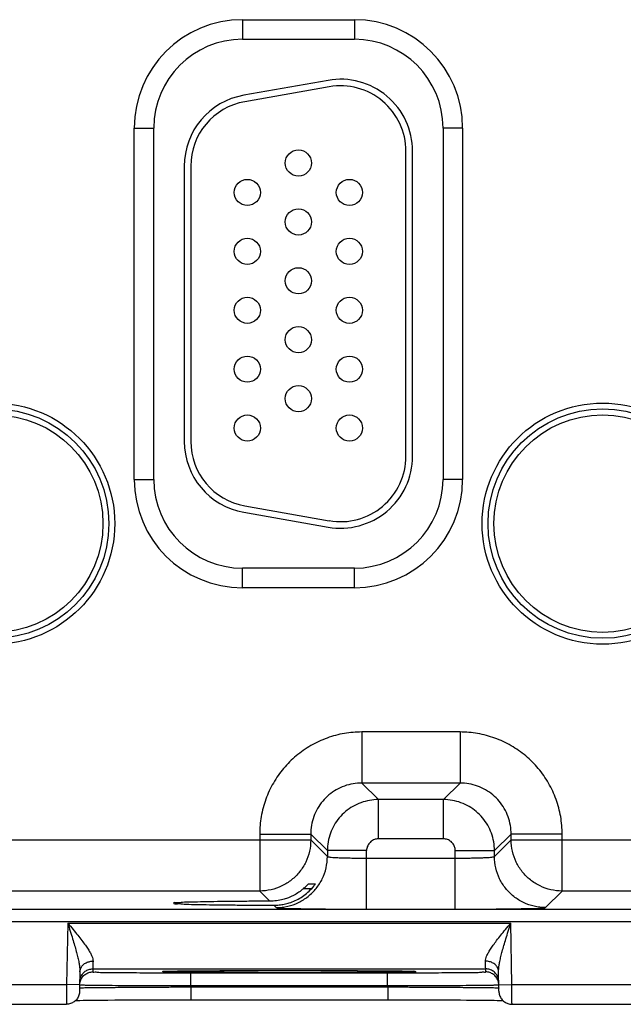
# Model space of a CAD drawing. Header units: inches. Extents: x 0 to 34, y 0 to 22.
# Tile 23 of 41: x 14.1 to 15, y 15.2 to 16.7. Entities that reach past the tile are written whole.
import ezdxf

# ---------------------------------------------------------------- set-up
doc = ezdxf.new("R2010")
doc.units = ezdxf.units.IN
doc.header["$LTSCALE"] = 1.87
doc.header["$MEASUREMENT"] = 0
doc.layers.get('0').update_dxf_attribs({"linetype": 'CONTINUOUS'})

msp = doc.modelspace()

# ---------------------------------------------------------------- linework, layer by layer
at = {"color": 7, "linetype": 'CONTINUOUS'}
for p, q in [((14.4541, 16.7491), (14.6251, 16.7491)), ((14.4541, 16.7491), (14.4541, 16.7191)), ((14.6251, 16.7491), (14.6251, 16.7191)), ((14.4541, 16.7191), (14.6251, 16.7191)), ((14.5849, 16.6564), (14.4559, 16.6337)), ((14.5867, 16.6466), (14.4577, 16.6238)), ((14.2885, 16.5836), (14.3185, 16.5836)), ((14.2885, 16.0466), (14.2885, 16.5836)), ((14.3185, 16.0466), (14.3185, 16.5836)), ((14.7906, 16.5836), (14.7606, 16.5836)), ((14.7606, 16.5836), (14.7606, 16.0466)), ((14.7906, 16.5836), (14.7906, 16.0466)), ((14.704, 16.0821), (14.704, 16.5481)), ((14.714, 16.0821), (14.714, 16.5481)), ((14.365, 16.5253), (14.365, 16.1048)), ((14.375, 16.5253), (14.375, 16.1048)), ((14.2885, 16.0466), (14.3185, 16.0466)), ((14.7906, 16.0466), (14.7606, 16.0466)), ((14.4559, 15.9965), (14.5849, 15.9738)), ((14.4577, 16.0063), (14.5867, 15.9836)), ((14.6251, 15.9111), (14.4541, 15.9111)), ((14.4541, 15.8811), (14.4541, 15.9111)), ((14.6251, 15.8811), (14.6251, 15.9111)), ((14.6251, 15.8811), (14.4541, 15.8811)), ((14.7867, 15.6607), (14.6364, 15.6607)), ((14.6364, 15.6607), (14.6364, 15.5827)), ((14.7867, 15.6607), (14.7867, 15.5827)), ((14.7867, 15.5827), (14.6364, 15.5827)), ((14.6364, 15.5827), (14.6618, 15.5574)), ((14.7867, 15.5827), (14.7614, 15.5574)), ((14.7614, 15.5574), (14.6618, 15.5574)), ((14.6618, 15.4974), (14.6618, 15.5574)), ((14.7614, 15.4974), (14.7614, 15.5574)), ((14.4804, 15.5047), (14.5584, 15.5047)), ((14.4804, 15.5047), (14.4804, 15.4177)), ((14.5584, 15.5047), (14.5838, 15.4794)), ((14.5584, 15.5047), (14.5584, 15.4957)), ((14.7614, 15.4974), (14.6618, 15.4974)), ((14.8647, 15.5047), (14.8393, 15.4794)), ((14.9427, 15.5047), (14.8647, 15.5047)), ((14.8647, 15.4957), (14.8647, 15.5047)), ((14.9427, 15.4177), (14.9427, 15.5047)), ((13.9347, 15.4957), (14.5584, 15.4957)), ((14.5584, 15.4957), (14.5838, 15.4703)), ((14.8393, 15.4703), (14.8647, 15.4957)), ((14.8647, 15.4957), (15.4884, 15.4957)), ((14.6438, 15.4794), (14.5838, 15.4794)), ((14.5838, 15.4794), (14.5838, 15.4703)), ((14.6438, 15.39), (14.6438, 15.4794)), ((14.6438, 15.468), (14.7794, 15.468)), ((14.7794, 15.4794), (14.8393, 15.4794)), ((14.7794, 15.39), (14.7794, 15.4794)), ((14.8393, 15.4703), (14.8393, 15.4794)), ((14.5595, 15.4212), (14.5471, 15.4212)), ((14.5552, 15.4289), (14.5655, 15.4289)), ((14.4804, 15.4177), (14.0127, 15.4177)), ((14.4804, 15.4177), (14.496, 15.4021)), ((14.9173, 15.3924), (14.9427, 15.4177)), ((15.4104, 15.4177), (14.9427, 15.4177)), ((14.5021, 15.396), (14.5058, 15.3924)), ((10.374, 15.3899), (17.7643, 15.3899)), ((14.6438, 15.39), (14.7794, 15.39)), ((10.374, 15.3709), (17.7643, 15.3709)), ((14.1869, 15.3687), (14.1853, 15.2748)), ((14.1869, 15.3687), (14.8642, 15.3687)), ((14.8659, 15.2748), (14.8642, 15.3687)), ((14.2056, 15.2942), (14.2051, 15.2645)), ((14.2253, 15.2987), (14.2252, 15.2941)), ((14.2253, 15.2987), (14.8258, 15.2987)), ((14.3358, 15.2949), (14.3372, 15.295)), ((14.3372, 15.295), (14.339, 15.295)), ((14.339, 15.295), (14.3411, 15.2951)), ((14.3411, 15.2951), (14.3436, 15.2952)), ((14.3436, 15.2952), (14.3465, 15.2952)), ((14.3465, 15.2952), (14.3499, 15.2953)), ((14.3499, 15.2953), (14.3536, 15.2954)), ((14.3536, 15.2954), (14.3578, 15.2954)), ((14.3578, 15.2954), (14.3624, 15.2955)), ((14.3624, 15.2955), (14.3676, 15.2956)), ((14.3676, 15.2956), (14.3732, 15.2956)), ((14.3732, 15.2956), (14.3793, 15.2957)), ((14.3752, 15.2927), (14.6759, 15.2927)), ((14.3752, 15.2731), (14.3752, 15.2927)), ((14.3793, 15.2957), (14.3858, 15.2958)), ((14.3858, 15.2958), (14.3929, 15.2958)), ((14.3929, 15.2958), (14.4005, 15.2959)), ((14.4005, 15.2959), (14.4086, 15.2959)), ((14.4086, 15.2959), (14.4172, 15.296)), ((14.4172, 15.296), (14.4263, 15.296)), ((14.4263, 15.296), (14.4358, 15.2961)), ((14.4358, 15.2961), (14.4457, 15.2961)), ((14.4457, 15.2961), (14.4561, 15.2962)), ((14.4561, 15.2962), (14.4669, 15.2962)), ((14.4669, 15.2962), (14.4781, 15.2962)), ((14.4781, 15.2962), (14.4895, 15.2963)), ((14.4895, 15.2963), (14.5013, 15.2963)), ((14.5013, 15.2963), (14.5133, 15.2963)), ((14.5133, 15.2963), (14.5255, 15.2963)), ((14.5256, 15.2963), (14.5405, 15.2963)), ((14.5405, 15.2963), (14.5546, 15.2963)), ((14.5546, 15.2963), (14.5683, 15.2962)), ((14.5683, 15.2962), (14.5816, 15.2962)), ((14.5816, 15.2962), (14.5944, 15.2962)), ((14.5944, 15.2962), (14.6066, 15.2961)), ((14.6066, 15.2961), (14.6183, 15.2961)), ((14.6183, 15.2961), (14.6293, 15.296)), ((14.6293, 15.296), (14.6397, 15.296)), ((14.6397, 15.296), (14.6494, 15.2959)), ((14.6494, 15.2959), (14.6584, 15.2958)), ((14.6584, 15.2958), (14.6667, 15.2958)), ((14.6667, 15.2958), (14.6743, 15.2957)), ((14.6743, 15.2957), (14.6812, 15.2956)), ((14.6759, 15.2731), (14.6759, 15.2927)), ((14.6812, 15.2956), (14.6874, 15.2955)), ((14.6874, 15.2955), (14.693, 15.2954)), ((14.693, 15.2954), (14.6979, 15.2954)), ((14.6979, 15.2954), (14.7022, 15.2953)), ((14.7022, 15.2953), (14.706, 15.2952)), ((14.706, 15.2952), (14.7091, 15.2951)), ((14.8259, 15.2941), (14.8258, 15.2987)), ((14.8461, 15.2645), (14.8455, 15.2942)), ((13.9359, 15.2748), (14.1853, 15.2748)), ((14.2053, 15.2745), (14.1853, 15.2748)), ((14.3752, 15.2731), (14.6759, 15.2731)), ((14.3752, 15.2712), (14.3752, 15.2731)), ((14.3752, 15.2712), (14.676, 15.2712)), ((14.3752, 15.2712), (14.3752, 15.2515)), ((14.676, 15.2712), (14.6759, 15.2731)), ((14.676, 15.2712), (14.676, 15.2515)), ((14.8459, 15.2745), (14.8659, 15.2748)), ((14.8659, 15.2748), (15.1153, 15.2748)), ((13.9361, 15.2448), (14.1851, 15.2448)), ((14.1986, 15.2505), (14.201, 15.2505)), ((14.201, 15.2505), (14.2053, 15.2506)), ((14.2053, 15.2506), (14.2104, 15.2507)), ((14.2104, 15.2507), (14.2162, 15.2508)), ((14.2162, 15.2508), (14.2229, 15.2509)), ((14.2229, 15.2509), (14.2305, 15.2509)), ((14.2305, 15.2509), (14.239, 15.251)), ((14.239, 15.251), (14.2484, 15.2511)), ((14.2484, 15.2511), (14.2588, 15.2512)), ((14.2588, 15.2512), (14.2702, 15.2512)), ((14.2702, 15.2512), (14.2824, 15.2513)), ((14.2824, 15.2513), (14.2956, 15.2514)), ((14.2956, 15.2514), (14.3097, 15.2514)), ((14.3097, 15.2514), (14.3245, 15.2515)), ((14.3245, 15.2515), (14.3401, 15.2515)), ((14.3401, 15.2515), (14.3563, 15.2515)), ((14.3752, 15.2515), (14.6826, 15.2515)), ((14.6826, 15.2515), (14.6958, 15.2515)), ((14.6958, 15.2515), (14.7087, 15.2515)), ((14.7087, 15.2515), (14.7213, 15.2515)), ((14.7213, 15.2515), (14.7335, 15.2514)), ((14.7335, 15.2514), (14.7452, 15.2514)), ((14.7452, 15.2514), (14.7565, 15.2514)), ((14.7565, 15.2514), (14.7673, 15.2513)), ((14.7673, 15.2513), (14.7775, 15.2513)), ((14.7775, 15.2513), (14.7872, 15.2512)), ((14.7872, 15.2512), (14.7963, 15.2511)), ((14.7963, 15.2511), (14.8048, 15.2511)), ((14.8048, 15.2511), (14.8127, 15.251)), ((14.8127, 15.251), (14.8201, 15.2509)), ((14.8201, 15.2509), (14.8269, 15.2509)), ((14.8269, 15.2509), (14.833, 15.2508)), ((14.833, 15.2508), (14.8386, 15.2507)), ((14.8386, 15.2507), (14.8436, 15.2506)), ((14.8436, 15.2506), (14.848, 15.2506)), ((14.8661, 15.2448), (15.1151, 15.2448))]:
    msp.add_line(p, q, dxfattribs=at)
for points in [[(14.3341, 15.2948), (14.3341, 15.2948), (14.3342, 15.2948), (14.3345, 15.2948), (14.3348, 15.2949), (14.3353, 15.2949), (14.3358, 15.2949)], [(14.7091, 15.2951), (14.7118, 15.2951), (14.7129, 15.295), (14.7139, 15.295), (14.7147, 15.2949), (14.7155, 15.2949), (14.7161, 15.2949), (14.7165, 15.2949), (14.7168, 15.2948), (14.7169, 15.2948)], [(14.3563, 15.2515), (14.373, 15.2515), (14.3752, 15.2515)], [(14.848, 15.2506), (14.8519, 15.2505), (14.8525, 15.2505)]]:
    msp.add_lwpolyline(points, dxfattribs=at)
for centre, radius in [((14.5395, 16.5301), 0.02), ((14.4615, 16.4851), 0.02), ((14.6175, 16.4851), 0.02), ((14.5395, 16.4401), 0.02), ((14.4615, 16.3951), 0.02), ((14.6175, 16.3951), 0.02), ((14.5395, 16.3501), 0.02), ((14.4615, 16.3051), 0.02), ((14.6175, 16.3051), 0.02), ((14.5395, 16.2601), 0.02), ((14.4615, 16.2151), 0.02), ((14.6175, 16.2151), 0.02), ((14.5395, 16.1701), 0.02), ((14.0746, 15.9791), 0.1842), ((15.0046, 15.9791), 0.1842), ((14.0746, 15.9791), 0.1752), ((14.0746, 15.9791), 0.1752), ((14.0746, 15.9791), 0.1662), ((14.4615, 16.1251), 0.02), ((14.6175, 16.1251), 0.02), ((15.0046, 15.9791), 0.1752), ((15.0046, 15.9791), 0.1752), ((15.0046, 15.9791), 0.1662)]:
    msp.add_circle(centre, radius, dxfattribs=at)
for centre, radius, start, end in [((14.4541, 16.5836), 0.1655, 90, 180), ((14.6251, 16.5836), 0.1655, 0, 90), ((14.4541, 16.5836), 0.1355, 90, 180), ((14.6251, 16.5836), 0.1355, 0, 90), ((14.604, 16.5481), 0.11, 0, 100), ((14.604, 16.5481), 0.1, 0, 100), ((14.475, 16.5253), 0.11, 100, 180), ((14.475, 16.5253), 0.1, 100, 180), ((14.475, 16.1048), 0.11, 180, 260), ((14.475, 16.1048), 0.1, 180, 260), ((14.604, 16.0821), 0.11, 260, 0), ((14.604, 16.0821), 0.1, 260, 0), ((14.4541, 16.0466), 0.1655, 180, 270), ((14.4541, 16.0466), 0.1355, 180, 270), ((14.6251, 16.0466), 0.1355, 270, 360), ((14.6251, 16.0466), 0.1655, 270, 360)]:
    msp.add_arc(centre, radius, start, end, dxfattribs=at)
for points, knots in [([(14.6364, 15.6607), (14.6275, 15.6607), (14.6095, 15.6592), (14.5831, 15.6522), (14.5582, 15.6406), (14.5357, 15.6249), (14.5164, 15.6056), (14.5006, 15.5831), (14.489, 15.5582), (14.482, 15.5318), (14.4804, 15.5137), (14.4804, 15.5047)], [0, 0, 0, 0, 0.109056, 0.220494, 0.332665, 0.444249, 0.555124, 0.666475, 0.778615, 0.89032, 1, 1, 1, 1]), ([(14.9427, 15.5047), (14.9427, 15.5136), (14.9412, 15.5317), (14.9342, 15.558), (14.9226, 15.5829), (14.9069, 15.6054), (14.8875, 15.6248), (14.8651, 15.6405), (14.8402, 15.6521), (14.8138, 15.6592), (14.7957, 15.6607), (14.7867, 15.6607)], [0, 0, 0, 0, 0.109056, 0.220494, 0.332665, 0.444249, 0.555124, 0.666475, 0.778615, 0.89032, 1, 1, 1, 1]), ([(14.6364, 15.5827), (14.632, 15.5827), (14.6229, 15.582), (14.6097, 15.5785), (14.5973, 15.5727), (14.586, 15.5648), (14.5764, 15.5552), (14.5685, 15.5439), (14.5627, 15.5315), (14.5592, 15.5183), (14.5584, 15.5092), (14.5584, 15.5047)], [0, 0, 0, 0, 0.109256, 0.220665, 0.332796, 0.444327, 0.555144, 0.666443, 0.778542, 0.890214, 1, 1, 1, 1]), ([(14.8647, 15.5047), (14.8647, 15.5092), (14.8639, 15.5182), (14.8604, 15.5314), (14.8547, 15.5439), (14.8468, 15.5551), (14.8371, 15.5648), (14.8259, 15.5726), (14.8135, 15.5784), (14.8003, 15.5819), (14.7912, 15.5827), (14.7867, 15.5827)], [0, 0, 0, 0, 0.109256, 0.220665, 0.332796, 0.444327, 0.555144, 0.666443, 0.778542, 0.890214, 1, 1, 1, 1]), ([(14.6618, 15.5574), (14.6573, 15.5574), (14.6482, 15.5566), (14.635, 15.553), (14.6226, 15.5472), (14.6114, 15.5394), (14.6017, 15.5297), (14.5939, 15.5186), (14.5881, 15.5062), (14.5846, 15.493), (14.5838, 15.4839), (14.5838, 15.4794)], [0, 0, 0, 0, 0.111114, 0.22221, 0.33333, 0.444441, 0.555562, 0.666674, 0.777793, 0.888894, 1, 1, 1, 1]), ([(14.8393, 15.4794), (14.8393, 15.4839), (14.8385, 15.493), (14.835, 15.5062), (14.8292, 15.5186), (14.8214, 15.5297), (14.8117, 15.5394), (14.8005, 15.5472), (14.7882, 15.553), (14.775, 15.5566), (14.7659, 15.5574), (14.7614, 15.5574)], [0, 0, 0, 0, 0.111114, 0.22221, 0.33333, 0.444441, 0.555562, 0.666674, 0.777793, 0.888894, 1, 1, 1, 1]), ([(14.6618, 15.4974), (14.6607, 15.4974), (14.6586, 15.4972), (14.6556, 15.4964), (14.6527, 15.495), (14.6502, 15.4932), (14.6479, 15.491), (14.6461, 15.4884), (14.6448, 15.4855), (14.644, 15.4825), (14.6438, 15.4804), (14.6438, 15.4794)], [0, 0, 0, 0, 0.110821, 0.221979, 0.333188, 0.444425, 0.555646, 0.666822, 0.777981, 0.889113, 1, 1, 1, 1]), ([(14.7794, 15.4794), (14.7794, 15.4804), (14.7792, 15.4825), (14.7784, 15.4855), (14.777, 15.4884), (14.7752, 15.491), (14.773, 15.4932), (14.7704, 15.495), (14.7675, 15.4964), (14.7645, 15.4972), (14.7624, 15.4974), (14.7614, 15.4974)], [0, 0, 0, 0, 0.110821, 0.221979, 0.333188, 0.444425, 0.555646, 0.666822, 0.777981, 0.889113, 1, 1, 1, 1]), ([(14.5584, 15.4957), (14.5584, 15.4899), (14.5571, 15.4782), (14.5513, 15.4616), (14.5419, 15.4467), (14.5295, 15.4342), (14.5146, 15.4249), (14.4979, 15.419), (14.4863, 15.4177), (14.4804, 15.4177)], [0, 0, 0, 0, 0.142848, 0.285705, 0.428568, 0.571432, 0.714295, 0.857152, 1, 1, 1, 1]), ([(14.9427, 15.4177), (14.9369, 15.4177), (14.9252, 15.419), (14.9086, 15.4249), (14.8937, 15.4342), (14.8812, 15.4467), (14.8719, 15.4616), (14.866, 15.4782), (14.8647, 15.4899), (14.8647, 15.4957)], [0, 0, 0, 0, 0.142848, 0.285705, 0.428568, 0.571432, 0.714295, 0.857152, 1, 1, 1, 1]), ([(14.5058, 15.3924), (14.5116, 15.3924), (14.5233, 15.3937), (14.5399, 15.3995), (14.5548, 15.4089), (14.5673, 15.4213), (14.5767, 15.4362), (14.5825, 15.4528), (14.5838, 15.4645), (14.5838, 15.4703)], [0, 0, 0, 0, 0.142848, 0.285706, 0.428568, 0.571433, 0.714296, 0.857152, 1, 1, 1, 1]), ([(14.5838, 15.4703), (14.5839, 15.47), (14.5856, 15.4699), (14.5881, 15.4694), (14.5927, 15.4691), (14.5986, 15.4688), (14.606, 15.4685), (14.6144, 15.4683), (14.6238, 15.4681), (14.6337, 15.468), (14.6404, 15.468), (14.6438, 15.468)], [0, 0, 0, 0, 0.018779, 0.066257, 0.141786, 0.242242, 0.364659, 0.506759, 0.664477, 0.831317, 1, 1, 1, 1]), ([(14.7794, 15.468), (14.7827, 15.468), (14.7895, 15.468), (14.7993, 15.4681), (14.8087, 15.4683), (14.8172, 15.4685), (14.8245, 15.4688), (14.8304, 15.4691), (14.835, 15.4694), (14.8375, 15.4699), (14.8392, 15.47), (14.8393, 15.4703)], [0, 0, 0, 0, 0.168683, 0.335523, 0.493241, 0.635341, 0.757758, 0.858214, 0.933743, 0.981221, 1, 1, 1, 1]), ([(14.9173, 15.3924), (14.9115, 15.3924), (14.8998, 15.3937), (14.8832, 15.3995), (14.8683, 15.4089), (14.8559, 15.4213), (14.8465, 15.4362), (14.8407, 15.4528), (14.8393, 15.4645), (14.8393, 15.4703)], [0, 0, 0, 0, 0.142848, 0.285705, 0.428568, 0.571432, 0.714295, 0.857152, 1, 1, 1, 1]), ([(14.5256, 15.3996), (14.5287, 15.4006), (14.535, 15.403), (14.5439, 15.4078), (14.5522, 15.4139), (14.5572, 15.4187), (14.5595, 15.4212)], [0, 0, 0, 0, 0.243725, 0.492496, 0.745053, 1, 1, 1, 1]), ([(14.5471, 15.4212), (14.545, 15.4193), (14.5405, 15.4159), (14.5332, 15.4114), (14.5281, 15.409), (14.5256, 15.408)], [0, 0, 0, 0, 0.336956, 0.670515, 1, 1, 1, 1]), ([(14.5471, 15.4212), (14.5481, 15.422), (14.5498, 15.4236), (14.552, 15.4256), (14.5535, 15.4274), (14.5546, 15.4282), (14.555, 15.4289), (14.5552, 15.4289)], [0, 0, 0, 0, 0.333055, 0.610968, 0.823359, 0.956262, 1, 1, 1, 1]), ([(14.5655, 15.4289), (14.566, 15.4289), (14.5641, 15.4272), (14.5635, 15.4259), (14.5615, 15.4236), (14.5603, 15.4221), (14.5595, 15.4212)], [0, 0, 0, 0, 0.156773, 0.364762, 0.649961, 1, 1, 1, 1]), ([(14.5231, 15.407), (14.5207, 15.4061), (14.5151, 15.4044), (14.5061, 15.4026), (14.4994, 15.4021), (14.496, 15.4021)], [0, 0, 0, 0, 0.271365, 0.63614, 1, 1, 1, 1]), ([(14.496, 15.4021), (14.4865, 15.4021), (14.4679, 15.402), (14.4411, 15.4018), (14.4168, 15.4015), (14.3952, 15.4012), (14.378, 15.4007), (14.3629, 15.4007), (14.3569, 15.3993), (14.3482, 15.4002), (14.3488, 15.3993)], [0, 0, 0, 0, 0.194576, 0.378144, 0.545577, 0.69222, 0.813984, 0.907487, 0.97014, 1, 1, 1, 1]), ([(14.3488, 15.3993), (14.3489, 15.3991), (14.3506, 15.3975), (14.3566, 15.399), (14.3663, 15.3973), (14.381, 15.3974), (14.3995, 15.3968), (14.4216, 15.3966), (14.4466, 15.3963), (14.4738, 15.3961), (14.4925, 15.396), (14.5021, 15.396)], [0, 0, 0, 0, 0.005031, 0.040544, 0.106967, 0.202496, 0.324482, 0.46953, 0.633601, 0.812127, 1, 1, 1, 1]), ([(14.5021, 15.396), (14.5048, 15.396), (14.5101, 15.3963), (14.5179, 15.3975), (14.523, 15.3988), (14.5256, 15.3996)], [0, 0, 0, 0, 0.333098, 0.66578, 1, 1, 1, 1]), ([(14.5058, 15.3924), (14.5064, 15.3918), (14.5098, 15.3922), (14.5159, 15.3912), (14.5264, 15.3912), (14.54, 15.3908), (14.5569, 15.3905), (14.5763, 15.3903), (14.5978, 15.3901), (14.6206, 15.39), (14.636, 15.39), (14.6438, 15.39)], [0, 0, 0, 0, 0.017783, 0.064986, 0.140472, 0.241029, 0.36365, 0.506026, 0.664061, 0.831241, 1, 1, 1, 1]), ([(14.7794, 15.39), (14.7871, 15.39), (14.8026, 15.39), (14.8253, 15.3901), (14.8468, 15.3903), (14.8663, 15.3905), (14.8831, 15.3908), (14.8968, 15.3912), (14.9073, 15.3912), (14.9133, 15.3922), (14.9168, 15.3918), (14.9173, 15.3924)], [0, 0, 0, 0, 0.168759, 0.335939, 0.493974, 0.63635, 0.758971, 0.859528, 0.935014, 0.982217, 1, 1, 1, 1]), ([(14.1869, 15.3687), (14.1882, 15.3645), (14.1908, 15.3566), (14.1943, 15.3452), (14.1974, 15.335), (14.1999, 15.3259), (14.2021, 15.3178), (14.2037, 15.3106), (14.2048, 15.3044), (14.2055, 15.299), (14.2056, 15.2957), (14.2056, 15.2942)], [0, 0, 0, 0, 0.171488, 0.32569, 0.46346, 0.586166, 0.695014, 0.790311, 0.872244, 0.941832, 1, 1, 1, 1]), ([(14.1869, 15.3687), (14.1896, 15.3655), (14.1948, 15.3592), (14.2021, 15.3504), (14.2084, 15.3424), (14.2137, 15.3353), (14.218, 15.329), (14.2214, 15.3234), (14.2238, 15.3185), (14.2253, 15.3143), (14.2256, 15.3117), (14.2256, 15.3105)], [0, 0, 0, 0, 0.1813, 0.343363, 0.486512, 0.611843, 0.720415, 0.812521, 0.888617, 0.950356, 1, 1, 1, 1]), ([(14.8255, 15.3105), (14.8255, 15.3117), (14.8259, 15.3143), (14.8273, 15.3185), (14.8297, 15.3234), (14.8331, 15.329), (14.8374, 15.3353), (14.8428, 15.3424), (14.8491, 15.3504), (14.8563, 15.3592), (14.8615, 15.3655), (14.8642, 15.3687)], [0, 0, 0, 0, 0.049644, 0.111383, 0.187479, 0.279585, 0.388157, 0.513488, 0.656637, 0.8187, 1, 1, 1, 1]), ([(14.8455, 15.2942), (14.8455, 15.2957), (14.8457, 15.299), (14.8463, 15.3044), (14.8475, 15.3106), (14.8491, 15.3178), (14.8512, 15.3259), (14.8538, 15.335), (14.8568, 15.3452), (14.8604, 15.3566), (14.8629, 15.3645), (14.8642, 15.3687)], [0, 0, 0, 0, 0.058168, 0.127756, 0.209689, 0.304986, 0.413834, 0.53654, 0.67431, 0.828512, 1, 1, 1, 1]), ([(14.2056, 15.2942), (14.2056, 15.296), (14.2064, 15.2995), (14.2094, 15.3042), (14.2139, 15.3078), (14.2195, 15.31), (14.2235, 15.3105), (14.2256, 15.3105)], [0, 0, 0, 0, 0.182333, 0.371723, 0.572048, 0.782837, 1, 1, 1, 1]), ([(14.2256, 15.3105), (14.2256, 15.3088), (14.2255, 15.3058), (14.2254, 15.3021), (14.2254, 15.2999), (14.2253, 15.299), (14.2253, 15.2987)], [0, 0, 0, 0, 0.441849, 0.758434, 0.940467, 1, 1, 1, 1]), ([(14.8455, 15.2942), (14.8455, 15.296), (14.8448, 15.2995), (14.8418, 15.3042), (14.8373, 15.3078), (14.8317, 15.31), (14.8276, 15.3105), (14.8255, 15.3105)], [0, 0, 0, 0, 0.182333, 0.371722, 0.572047, 0.782837, 1, 1, 1, 1]), ([(14.8258, 15.2987), (14.8258, 15.299), (14.8258, 15.2999), (14.8257, 15.3021), (14.8256, 15.3058), (14.8256, 15.3088), (14.8255, 15.3105)], [0, 0, 0, 0, 0.059726, 0.242157, 0.558913, 1, 1, 1, 1]), ([(14.2053, 15.2791), (14.2054, 15.2811), (14.2061, 15.2853), (14.208, 15.289), (14.2093, 15.2907)], [0, 0, 0, 0, 0.499998, 1, 1, 1, 1]), ([(14.2053, 15.2744), (14.2053, 15.2765), (14.206, 15.2806), (14.208, 15.2843), (14.2092, 15.286)], [0, 0, 0, 0, 0.499999, 1, 1, 1, 1]), ([(14.2093, 15.2907), (14.2105, 15.2923), (14.2135, 15.2953), (14.2191, 15.2981), (14.2233, 15.2987), (14.2253, 15.2987)], [0, 0, 0, 0, 0.33333, 0.666664, 1, 1, 1, 1]), ([(14.2113, 15.2884), (14.212, 15.2891), (14.2144, 15.2911), (14.219, 15.2934), (14.2232, 15.2941), (14.2252, 15.2941)], [0, 0, 0, 0, 0.192812, 0.596405, 1, 1, 1, 1]), ([(14.2252, 15.2941), (14.2252, 15.2935), (14.2291, 15.2945), (14.2331, 15.2932), (14.2429, 15.2936), (14.2547, 15.2932), (14.2701, 15.2931), (14.2878, 15.293), (14.3078, 15.2929), (14.3235, 15.2928), (14.3324, 15.2928), (14.3341, 15.2928)], [0, 0, 0, 0, 0.016701, 0.066744, 0.14942, 0.262703, 0.40356, 0.568578, 0.753828, 0.954314, 1, 1, 1, 1]), ([(14.3383, 15.2942), (14.3363, 15.2938), (14.3341, 15.2931), (14.3313, 15.2958), (14.3343, 15.2954), (14.3367, 15.2951)], [0, 0, 0, 0, 0.528183, 0.566675, 1, 1, 1, 1]), ([(14.3341, 15.2928), (14.34, 15.2928), (14.3538, 15.2928), (14.3675, 15.2927), (14.3752, 15.2927)], [0, 0, 0, 0, 0.434955, 1, 1, 1, 1]), ([(14.3374, 15.295), (14.3427, 15.2944), (14.348, 15.2958), (14.3648, 15.2954), (14.3831, 15.2958), (14.4051, 15.2959), (14.4278, 15.2961), (14.4502, 15.2962), (14.4715, 15.2962), (14.4912, 15.2963), (14.5082, 15.2963), (14.5186, 15.2963), (14.523, 15.2963)], [0, 0, 0, 0, 0.055084, 0.136944, 0.24238, 0.362965, 0.487978, 0.610233, 0.725894, 0.832463, 0.928632, 1, 1, 1, 1]), ([(14.5256, 15.2929), (14.5204, 15.2929), (14.5095, 15.2929), (14.4921, 15.2929), (14.4728, 15.293), (14.4519, 15.293), (14.4298, 15.2931), (14.4073, 15.2933), (14.3855, 15.2934), (14.3663, 15.2938), (14.3506, 15.2934), (14.3421, 15.2948), (14.3383, 15.2942)], [0, 0, 0, 0, 0.082404, 0.175372, 0.278594, 0.390928, 0.51011, 0.632566, 0.751999, 0.858357, 0.94238, 1, 1, 1, 1]), ([(14.7137, 15.2942), (14.7084, 15.2948), (14.703, 15.2934), (14.6862, 15.2939), (14.6678, 15.2934), (14.6459, 15.2933), (14.6232, 15.2931), (14.6008, 15.293), (14.5795, 15.293), (14.5598, 15.2929), (14.5421, 15.2929), (14.5308, 15.2929), (14.5256, 15.2929)], [0, 0, 0, 0, 0.054557, 0.135507, 0.239644, 0.358606, 0.481835, 0.602293, 0.716223, 0.821185, 0.915909, 1, 1, 1, 1]), ([(14.5289, 15.2963), (14.5329, 15.2963), (14.5428, 15.2963), (14.5591, 15.2963), (14.5784, 15.2962), (14.5993, 15.2962), (14.6214, 15.2961), (14.644, 15.2959), (14.6657, 15.2958), (14.685, 15.2954), (14.7007, 15.2959), (14.709, 15.2944), (14.7129, 15.295)], [0, 0, 0, 0, 0.066091, 0.160822, 0.266005, 0.380463, 0.501873, 0.626576, 0.748121, 0.856249, 0.941572, 1, 1, 1, 1]), ([(14.6759, 15.2927), (14.6837, 15.2927), (14.6973, 15.2928), (14.711, 15.2928), (14.7169, 15.2928)], [0, 0, 0, 0, 0.567085, 1, 1, 1, 1]), ([(14.7136, 15.2952), (14.7154, 15.2955), (14.7174, 15.296), (14.7199, 15.2932), (14.7163, 15.2939), (14.7137, 15.2942)], [0, 0, 0, 0, 0.476697, 0.513267, 1, 1, 1, 1]), ([(14.7169, 15.2928), (14.7186, 15.2928), (14.7276, 15.2928), (14.7433, 15.2929), (14.7633, 15.293), (14.7811, 15.2931), (14.7964, 15.2932), (14.8083, 15.2936), (14.818, 15.2932), (14.822, 15.2945), (14.8259, 15.2935), (14.8259, 15.2941)], [0, 0, 0, 0, 0.046984, 0.247182, 0.432179, 0.596973, 0.737634, 0.850763, 0.933333, 0.983317, 1, 1, 1, 1]), ([(14.8419, 15.2907), (14.8406, 15.2923), (14.8376, 15.2953), (14.832, 15.2981), (14.8279, 15.2987), (14.8258, 15.2987)], [0, 0, 0, 0, 0.33333, 0.666664, 1, 1, 1, 1]), ([(14.8398, 15.2884), (14.8391, 15.2891), (14.8367, 15.2911), (14.8321, 15.2934), (14.828, 15.2941), (14.8259, 15.2941)], [0, 0, 0, 0, 0.192806, 0.596402, 1, 1, 1, 1]), ([(14.8458, 15.2791), (14.8458, 15.2811), (14.845, 15.2853), (14.8431, 15.289), (14.8419, 15.2907)], [0, 0, 0, 0, 0.499998, 1, 1, 1, 1]), ([(14.8459, 15.2744), (14.8458, 15.2765), (14.8451, 15.2806), (14.8432, 15.2843), (14.8419, 15.286)], [0, 0, 0, 0, 0.499998, 1, 1, 1, 1]), ([(14.1853, 15.2748), (14.1852, 15.2726), (14.1852, 15.2682), (14.1852, 15.262), (14.1851, 15.2563), (14.1851, 15.2519), (14.1851, 15.2478), (14.1851, 15.2468), (14.1851, 15.245), (14.1851, 15.2448)], [0, 0, 0, 0, 0.225853, 0.440001, 0.631847, 0.791668, 0.911363, 0.984867, 1, 1, 1, 1]), ([(14.2053, 15.2744), (14.2052, 15.2737), (14.2097, 15.275), (14.2142, 15.2735), (14.2252, 15.2742), (14.2387, 15.2737), (14.2561, 15.2736), (14.2762, 15.2735), (14.2989, 15.2734), (14.3233, 15.2732), (14.349, 15.2732), (14.3664, 15.2731), (14.3752, 15.2731)], [0, 0, 0, 0, 0.012099, 0.048426, 0.108441, 0.190665, 0.292893, 0.412654, 0.547103, 0.692616, 0.845021, 1, 1, 1, 1]), ([(14.2066, 15.2697), (14.2087, 15.2693), (14.212, 15.2703), (14.221, 15.2699), (14.2324, 15.2704), (14.2473, 15.2704), (14.2649, 15.2706), (14.2849, 15.2708), (14.3069, 15.2709), (14.3299, 15.271), (14.3528, 15.2711), (14.3679, 15.2712), (14.3752, 15.2712)], [0, 0, 0, 0, 0.027763, 0.077163, 0.147726, 0.236412, 0.340702, 0.460249, 0.592701, 0.731773, 0.870062, 1, 1, 1, 1]), ([(14.6759, 15.2731), (14.6847, 15.2731), (14.7021, 15.2732), (14.7278, 15.2732), (14.7523, 15.2734), (14.7749, 15.2735), (14.7951, 15.2736), (14.8125, 15.2737), (14.8259, 15.2742), (14.8369, 15.2735), (14.8415, 15.275), (14.8459, 15.2737), (14.8459, 15.2744)], [0, 0, 0, 0, 0.154953, 0.307341, 0.452848, 0.587302, 0.707069, 0.809303, 0.891534, 0.95156, 0.987897, 1, 1, 1, 1]), ([(14.676, 15.2712), (14.6833, 15.2712), (14.6983, 15.2711), (14.7212, 15.271), (14.7442, 15.2709), (14.7662, 15.2708), (14.7862, 15.2706), (14.8037, 15.2704), (14.8187, 15.2704), (14.8301, 15.2699), (14.8392, 15.2703), (14.8425, 15.2693), (14.845, 15.2698), (14.8453, 15.2698)], [0, 0, 0, 0, 0.129243, 0.266919, 0.405497, 0.537591, 0.656858, 0.760897, 0.849371, 0.919809, 0.96918, 0.996959, 1, 1, 1, 1]), ([(14.8661, 15.2448), (14.8661, 15.2446), (14.866, 15.2467), (14.866, 15.2478), (14.866, 15.2519), (14.866, 15.2563), (14.866, 15.262), (14.8659, 15.2682), (14.8659, 15.2726), (14.8659, 15.2748)], [0, 0, 0, 0, 0.023352, 0.096243, 0.214939, 0.373426, 0.563671, 0.776032, 1, 1, 1, 1]), ([(14.2051, 15.2645), (14.205, 15.2624), (14.2043, 15.2583), (14.2014, 15.2527), (14.1969, 15.2483), (14.1913, 15.2455), (14.1871, 15.2448), (14.1851, 15.2448)], [0, 0, 0, 0, 0.199996, 0.399994, 0.599994, 0.799996, 1, 1, 1, 1]), ([(14.8461, 15.2645), (14.8461, 15.2624), (14.8468, 15.2583), (14.8497, 15.2527), (14.8542, 15.2483), (14.8598, 15.2455), (14.864, 15.2448), (14.8661, 15.2448)], [0, 0, 0, 0, 0.199997, 0.399995, 0.599994, 0.799997, 1, 1, 1, 1])]:
    msp.add_open_spline(points, degree=3, knots=knots, dxfattribs=at)
for points in [[(14.5256, 15.408), (14.5247, 15.4076), (14.5239, 15.4073), (14.5231, 15.407)], [(14.2092, 15.286), (14.2098, 15.2869), (14.2106, 15.2877), (14.2113, 15.2884)], [(14.3367, 15.2951), (14.337, 15.295), (14.3372, 15.295), (14.3374, 15.295)], [(14.523, 15.2963), (14.5238, 15.2963), (14.5247, 15.2963), (14.5256, 15.2963)], [(14.5256, 15.2963), (14.5267, 15.2963), (14.5278, 15.2963), (14.5289, 15.2963)], [(14.7129, 15.295), (14.7131, 15.2951), (14.7133, 15.2951), (14.7136, 15.2952)], [(14.8419, 15.286), (14.8413, 15.2869), (14.8406, 15.2877), (14.8398, 15.2884)], [(14.2052, 15.2695), (14.2052, 15.27), (14.2059, 15.2698), (14.2066, 15.2697)], [(14.8453, 15.2698), (14.8457, 15.2699), (14.846, 15.2698), (14.846, 15.2695)]]:
    msp.add_open_spline(points, degree=3, dxfattribs=at)

doc.saveas('drawing.dxf')
